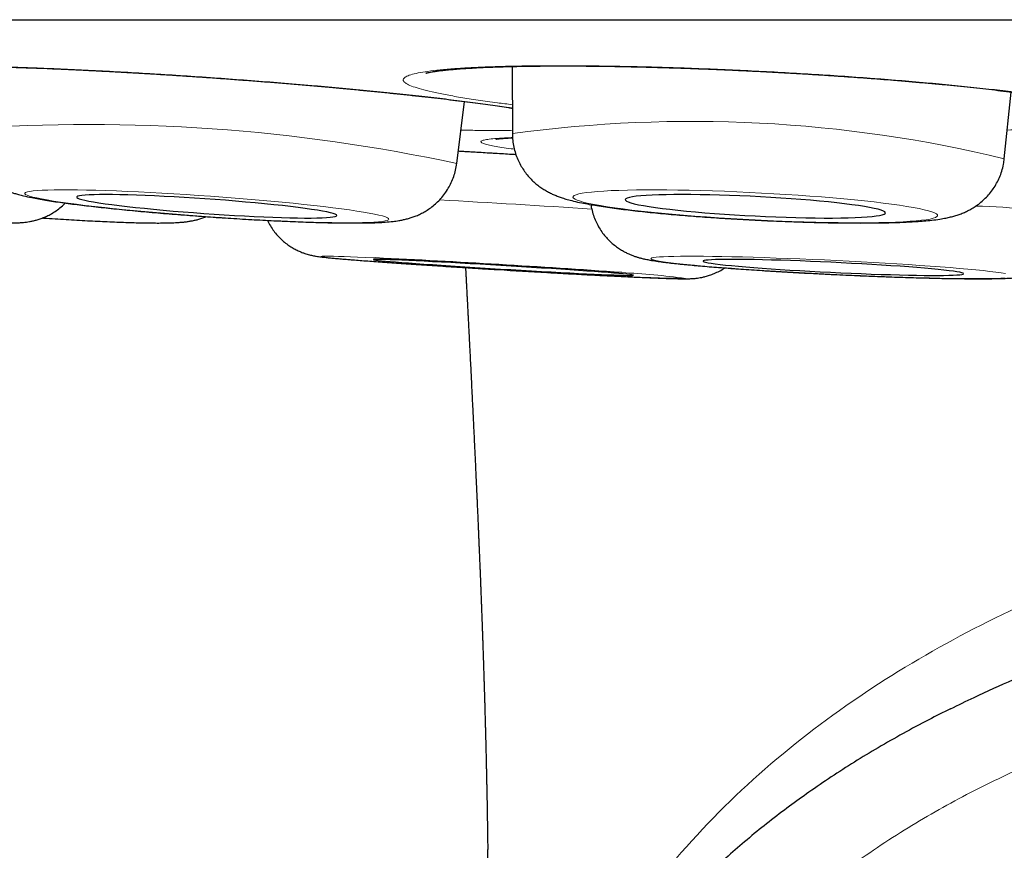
# Model space of a CAD drawing. Header units: millimetres. Extents: x 8 to 761, y 12 to 790.
# Tile 3 of 240: x 344.27 to 348.91, y 353.1 to 357.01. Entities that reach past the tile are written whole.
import ezdxf

# ---------------------------------------------------------------- set-up
doc = ezdxf.new("R2010")
doc.units = ezdxf.units.MM

msp = doc.modelspace()

# ---------------------------------------------------------------- linework, layer by layer
at = {"color": 7, "linetype": 'Continuous', "lineweight": 30}
for p, q in [((337.7188, 357.0073), (371.0537, 357.0073)), ((346.5918, 356.7873), (346.5923, 356.4711)), ((348.9065, 356.3532), (348.939, 356.6671)), ((346.3307, 356.3306), (346.3668, 356.6224)), ((346.3307, 356.3308), (346.3307, 356.3306))]:
    msp.add_line(p, q, dxfattribs=at)
at = {"color": 252, "linetype": 'Continuous', "lineweight": 0, "flags": 128}
for points in [[(346.0118, 356.0688), (346.0101, 356.0721), (346.0045, 356.0758), (345.995, 356.0797), (345.9816, 356.0838), (345.9645, 356.0881), (345.9437, 356.0926), (345.9193, 356.0973), (345.8914, 356.1022), (345.8602, 356.1071), (345.8257, 356.1122), (345.7882, 356.1173), (345.7478, 356.1225), (345.7047, 356.1277), (345.659, 356.1329), (345.6111, 356.1382), (345.5611, 356.1433), (345.5092, 356.1484), (345.4557, 356.1535), (345.4009, 356.1584), (345.3449, 356.1631), (345.2881, 356.1678), (345.2306, 356.1722), (345.1728, 356.1765), (345.115, 356.1805), (345.0573, 356.1843), (345, 356.1879), (344.9435, 356.1912), (344.8879, 356.1942), (344.8336, 356.1969), (344.7807, 356.1993), (344.7295, 356.2014), (344.6803, 356.2031), (344.6332, 356.2045), (344.5885, 356.2056), (344.5464, 356.2063), (344.5071, 356.2067), (344.4707, 356.2067), (344.4374, 356.2064), (344.4074, 356.2057), (344.3809, 356.2047), (344.3578, 356.2033), (344.3384, 356.2016), (344.3228, 356.1996), (344.3109, 356.1972), (344.3029, 356.1945), (344.2987, 356.1916), (344.2985, 356.1883), (344.3022, 356.1848), (344.3098, 356.181), (344.3212, 356.177), (344.3364, 356.1728), (344.3554, 356.1684), (344.378, 356.1638), (344.4041, 356.159), (344.4337, 356.1541), (344.4666, 356.1491), (344.5026, 356.144), (344.5416, 356.1388), (344.5834, 356.1336), (344.6278, 356.1284), (344.6746, 356.1232), (344.7236, 356.118), (344.7746, 356.1128), (344.8273, 356.1078), (344.8815, 356.1028), (344.9369, 356.098), (344.9933, 356.0932), (345.0505, 356.0887), (345.1082, 356.0844), (345.166, 356.0802), (345.2239, 356.0763), (345.2814, 356.0726), (345.3383, 356.0692), (345.3944, 356.066), (345.4494, 356.0632), (345.503, 356.0606), (345.5551, 356.0584), (345.6053, 356.0564), (345.6535, 356.0549), (345.6994, 356.0536), (345.7428, 356.0527), (345.7836, 356.0522), (345.8215, 356.052), (345.8563, 356.0521), (345.8879, 356.0526), (345.9162, 356.0535), (345.941, 356.0547), (345.9623, 356.0562), (345.9798, 356.0581), (345.9936, 356.0603), (346.0035, 356.0628), (346.0096, 356.0656), (346.0118, 356.0688)], [(347.735, 356.0653), (347.7929, 356.0625), (347.8506, 356.0601), (347.9077, 356.0579), (347.964, 356.056), (348.0193, 356.0545), (348.0733, 356.0534), (348.1257, 356.0526), (348.1764, 356.0521), (348.2251, 356.052), (348.2715, 356.0522), (348.3155, 356.0528), (348.3568, 356.0537), (348.3953, 356.055), (348.4307, 356.0566), (348.463, 356.0586), (348.492, 356.0609), (348.5175, 356.0635), (348.5395, 356.0663), (348.5577, 356.0695), (348.5723, 356.073), (348.583, 356.0767), (348.5898, 356.0806), (348.5927, 356.0848), (348.5918, 356.0892), (348.5869, 356.0937), (348.5781, 356.0985), (348.5655, 356.1033), (348.5491, 356.1083), (348.5289, 356.1134), (348.5052, 356.1185), (348.4779, 356.1237), (348.4473, 356.129), (348.4134, 356.1342), (348.3764, 356.1394), (348.3365, 356.1445), (348.2938, 356.1496), (348.2486, 356.1546), (348.201, 356.1595), (348.1513, 356.1643), (348.0997, 356.1688), (348.0465, 356.1732), (347.9918, 356.1774), (347.936, 356.1814), (347.8792, 356.1852), (347.8218, 356.1887), (347.764, 356.1919), (347.706, 356.1948), (347.6482, 356.1975), (347.5908, 356.1998), (347.534, 356.2018), (347.4782, 356.2035), (347.4235, 356.2048), (347.3703, 356.2058), (347.3187, 356.2065), (347.269, 356.2067), (347.2214, 356.2067), (347.1762, 356.2063), (347.1335, 356.2055), (347.0936, 356.2044), (347.0566, 356.2029), (347.0227, 356.2012), (346.9921, 356.199), (346.9648, 356.1966), (346.941, 356.1939), (346.9209, 356.1908), (346.9045, 356.1875), (346.8919, 356.1839), (346.8831, 356.1801), (346.8782, 356.176), (346.8772, 356.1718), (346.8802, 356.1673), (346.887, 356.1626), (346.8977, 356.1579), (346.9122, 356.1529), (346.9305, 356.1479), (346.9525, 356.1428), (346.978, 356.1376), (347.007, 356.1324), (347.0393, 356.1272), (347.0747, 356.1219), (347.1132, 356.1168), (347.1545, 356.1116), (347.1985, 356.1066), (347.2449, 356.1016), (347.2936, 356.0968), (347.3442, 356.0922), (347.3967, 356.0877), (347.4507, 356.0834), (347.506, 356.0793), (347.5623, 356.0754), (347.6194, 356.0718), (347.6771, 356.0684), (347.735, 356.0653)], [(345.9505, 355.8862), (345.939, 355.8867), (345.8997, 355.8885), (345.8635, 355.89), (345.8304, 355.8914), (345.8005, 355.8925), (345.7741, 355.8934), (345.7512, 355.894), (345.732, 355.8944), (345.7165, 355.8946), (345.7048, 355.8945), (345.6969, 355.8942), (345.6929, 355.8936), (345.6929, 355.8928), (345.6968, 355.8918), (345.7045, 355.8906), (345.7161, 355.8891), (345.7315, 355.8874), (345.7507, 355.8855), (345.7735, 355.8834), (345.7998, 355.8811), (345.8296, 355.8786), (345.8626, 355.876), (345.8988, 355.8732), (345.938, 355.8703), (345.9799, 355.8672), (346.0245, 355.864), (346.0714, 355.8607), (346.1205, 355.8574), (346.1716, 355.8539), (346.2244, 355.8504), (346.2787, 355.8469), (346.3343, 355.8433), (346.3908, 355.8398), (346.448, 355.8362), (346.5057, 355.8327), (346.5245, 355.8315)], [(348.912, 355.8137), (348.891, 355.8168), (348.8665, 355.82), (348.8385, 355.8233), (348.8071, 355.8266), (348.7725, 355.8301), (348.7348, 355.8336), (348.6942, 355.8371), (348.651, 355.8407), (348.6052, 355.8443), (348.5571, 355.8478), (348.507, 355.8514), (348.455, 355.8548), (348.4014, 355.8583), (348.3465, 355.8616), (348.2904, 355.8649), (348.2334, 355.868), (348.1759, 355.8711), (348.118, 355.874), (348.0601, 355.8767), (348.0023, 355.8793), (347.945, 355.8817), (347.8884, 355.884), (347.8328, 355.886), (347.7784, 355.8879), (347.7255, 355.8895), (347.6743, 355.8909), (347.6251, 355.8921), (347.578, 355.8931), (347.5334, 355.8938), (347.4913, 355.8943), (347.452, 355.8946), (347.4157, 355.8946), (347.3825, 355.8943), (347.3526, 355.8939), (347.3261, 355.8932), (347.3031, 355.8922), (347.2838, 355.891), (347.2682, 355.8897), (347.2565, 355.888), (347.2485, 355.8862), (347.2445, 355.8842), (347.2444, 355.882), (347.2482, 355.8796), (347.2559, 355.877), (347.2675, 355.8742), (347.2828, 355.8714), (347.302, 355.8683), (347.3247, 355.8652), (347.351, 355.8619), (347.3807, 355.8586), (347.4138, 355.8552), (347.4499, 355.8517), (347.4891, 355.8482), (347.531, 355.8446), (347.5755, 355.8411), (347.6225, 355.8375), (347.6716, 355.8339), (347.7227, 355.8304), (347.7755, 355.827), (347.8298, 355.8236), (347.8854, 355.8203), (347.9419, 355.8171), (347.9992, 355.814), (348.0569, 355.811), (348.1149, 355.8082), (348.1728, 355.8055), (348.2303, 355.803), (348.2873, 355.8007), (348.3434, 355.7985), (348.3985, 355.7966), (348.4521, 355.7948), (348.5042, 355.7933), (348.5545, 355.792), (348.6026, 355.7909), (348.6485, 355.7901), (348.6919, 355.7895), (348.7326, 355.7891), (348.7705, 355.789), (348.8053, 355.7891), (348.8368, 355.7894), (348.8651, 355.79), (348.8898, 355.7908), (348.9109, 355.7919)]]:
    msp.add_lwpolyline(points, dxfattribs=at)
at = {"color": 7, "linetype": 'Continuous', "lineweight": 30, "flags": 128}
for points in [[(345.7664, 356.0861), (345.7646, 356.089), (345.7591, 356.0921), (345.7496, 356.0955), (345.7365, 356.099), (345.7196, 356.1028), (345.6992, 356.1067), (345.6753, 356.1108), (345.6482, 356.115), (345.6179, 356.1193), (345.5847, 356.1236), (345.5488, 356.128), (345.5104, 356.1324), (345.4698, 356.1368), (345.4271, 356.1411), (345.3828, 356.1453), (345.337, 356.1495), (345.29, 356.1535), (345.2422, 356.1574), (345.1938, 356.1611), (345.1452, 356.1646), (345.0967, 356.1678), (345.0485, 356.1709), (345.001, 356.1736), (344.9545, 356.1761), (344.9092, 356.1783), (344.8655, 356.1802), (344.8237, 356.1817), (344.7839, 356.183), (344.7465, 356.1839), (344.7116, 356.1844), (344.6796, 356.1846), (344.6505, 356.1844), (344.6247, 356.1839), (344.6022, 356.1831), (344.5832, 356.1819), (344.5678, 356.1804), (344.5561, 356.1785), (344.5482, 356.1764), (344.5441, 356.1739), (344.5439, 356.1712), (344.5476, 356.1682), (344.5551, 356.165), (344.5664, 356.1615), (344.5814, 356.1578), (344.6001, 356.154), (344.6223, 356.15), (344.6478, 356.1458), (344.6765, 356.1416), (344.7083, 356.1373), (344.7429, 356.1329), (344.78, 356.1285), (344.8196, 356.1241), (344.8613, 356.1198), (344.9048, 356.1155), (344.9499, 356.1113), (344.9963, 356.1072), (345.0437, 356.1033), (345.0919, 356.0995), (345.1404, 356.0959), (345.189, 356.0925), (345.2374, 356.0893), (345.2853, 356.0864), (345.3323, 356.0838), (345.3782, 356.0815), (345.4228, 356.0794), (345.4656, 356.0777), (345.5064, 356.0763), (345.5451, 356.0753), (345.5813, 356.0746), (345.6147, 356.0742), (345.6453, 356.0742), (345.6728, 356.0745), (345.697, 356.0752), (345.7177, 356.0762), (345.7349, 356.0775), (345.7485, 356.0792), (345.7583, 356.0812), (345.7643, 356.0835), (345.7664, 356.0861)], [(347.735, 356.0837), (347.7836, 356.0813), (347.832, 356.0793), (347.8797, 356.0776), (347.9265, 356.0763), (347.9721, 356.0752), (348.0162, 356.0745), (348.0585, 356.0742), (348.0987, 356.0742), (348.1367, 356.0745), (348.1721, 356.0752), (348.2048, 356.0763), (348.2345, 356.0776), (348.261, 356.0793), (348.2842, 356.0813), (348.304, 356.0837), (348.3201, 356.0863), (348.3326, 356.0892), (348.3412, 356.0923), (348.3461, 356.0957), (348.347, 356.0993), (348.3441, 356.103), (348.3374, 356.107), (348.3268, 356.111), (348.3125, 356.1152), (348.2945, 356.1195), (348.2731, 356.1239), (348.2482, 356.1283), (348.22, 356.1327), (348.1888, 356.137), (348.1547, 356.1413), (348.118, 356.1456), (348.0789, 356.1497), (348.0375, 356.1538), (347.9943, 356.1576), (347.9494, 356.1613), (347.9032, 356.1648), (347.8559, 356.168), (347.8078, 356.171), (347.7593, 356.1738), (347.7107, 356.1763), (347.6621, 356.1784), (347.6141, 356.1803), (347.5668, 356.1818), (347.5205, 356.183), (347.4757, 356.1839), (347.4324, 356.1844), (347.3911, 356.1846), (347.352, 356.1844), (347.3152, 356.1839), (347.2812, 356.183), (347.25, 356.1818), (347.2218, 356.1803), (347.1969, 356.1784), (347.1754, 356.1763), (347.1575, 356.1738), (347.1432, 356.171), (347.1326, 356.168), (347.1259, 356.1648), (347.123, 356.1613), (347.1239, 356.1576), (347.1288, 356.1538), (347.1374, 356.1497), (347.1499, 356.1456), (347.166, 356.1413), (347.1857, 356.137), (347.209, 356.1327), (347.2355, 356.1283), (347.2652, 356.1239), (347.2979, 356.1195), (347.3333, 356.1152), (347.3712, 356.111), (347.4115, 356.107), (347.4538, 356.103), (347.4979, 356.0993), (347.5435, 356.0957), (347.5903, 356.0923), (347.638, 356.0892), (347.6864, 356.0863), (347.735, 356.0837)], [(347.1617, 355.805), (347.1598, 355.8058), (347.1541, 355.8068), (347.1445, 355.808), (347.1312, 355.8095), (347.1142, 355.8111), (347.0936, 355.813), (347.0696, 355.815), (347.0423, 355.8172), (347.0119, 355.8195), (346.9785, 355.822), (346.9425, 355.8246), (346.904, 355.8274), (346.8632, 355.8302), (346.8205, 355.8331), (346.776, 355.836), (346.7301, 355.839), (346.6831, 355.842), (346.6352, 355.845), (346.5868, 355.8479), (346.5382, 355.8509), (346.4896, 355.8537), (346.4415, 355.8566), (346.394, 355.8593), (346.3474, 355.8619), (346.3022, 355.8643), (346.2585, 355.8667), (346.2167, 355.8688), (346.177, 355.8708), (346.1396, 355.8726), (346.1049, 355.8743), (346.0729, 355.8757), (346.044, 355.8769), (346.0182, 355.8779), (345.9959, 355.8786), (345.977, 355.8791), (345.9617, 355.8794), (345.9502, 355.8794), (345.9424, 355.8793), (345.9385, 355.8788), (345.9385, 355.8782), (345.9423, 355.8773), (345.95, 355.8761), (345.9614, 355.8748), (345.9766, 355.8733), (345.9954, 355.8715), (346.0177, 355.8696), (346.0434, 355.8675), (346.0723, 355.8652), (346.1042, 355.8628), (346.1389, 355.8602), (346.1762, 355.8576), (346.2159, 355.8548), (346.2577, 355.8519), (346.3013, 355.849), (346.3465, 355.8461), (346.393, 355.8431), (346.4405, 355.8401), (346.4886, 355.8371), (346.5372, 355.8341), (346.5858, 355.8312), (346.6343, 355.8284), (346.6821, 355.8256), (346.7292, 355.823), (346.7751, 355.8204), (346.8196, 355.818), (346.8624, 355.8158), (346.9032, 355.8137), (346.9417, 355.8118), (346.9778, 355.8101), (347.0112, 355.8086), (347.0417, 355.8072), (347.069, 355.8062), (347.0931, 355.8053), (347.1138, 355.8047), (347.1308, 355.8043), (347.1443, 355.8041), (347.1539, 355.8042), (347.1597, 355.8045), (347.1617, 355.805)], [(348.7142, 355.8123), (348.7123, 355.8142), (348.7066, 355.8164), (348.6971, 355.8187), (348.6838, 355.8211), (348.6669, 355.8237), (348.6463, 355.8264), (348.6223, 355.8291), (348.5951, 355.832), (348.5647, 355.8349), (348.5314, 355.8379), (348.4953, 355.8409), (348.4568, 355.8439), (348.416, 355.8469), (348.3733, 355.8498), (348.3288, 355.8527), (348.2829, 355.8555), (348.2359, 355.8583), (348.188, 355.8609), (348.1396, 355.8634), (348.0909, 355.8658), (348.0423, 355.8681), (347.9941, 355.8701), (347.9466, 355.872), (347.9, 355.8737), (347.8547, 355.8752), (347.811, 355.8765), (347.7691, 355.8775), (347.7293, 355.8784), (347.6919, 355.879), (347.6571, 355.8793), (347.6251, 355.8795), (347.5961, 355.8794), (347.5703, 355.879), (347.5479, 355.8784), (347.5289, 355.8776), (347.5136, 355.8766), (347.502, 355.8753), (347.4942, 355.8738), (347.4903, 355.8722), (347.4902, 355.8703), (347.4939, 355.8683), (347.5016, 355.866), (347.513, 355.8637), (347.5281, 355.8612), (347.5469, 355.8585), (347.5692, 355.8558), (347.5948, 355.853), (347.6237, 355.8501), (347.6556, 355.8471), (347.6903, 355.8442), (347.7276, 355.8412), (347.7672, 355.8382), (347.809, 355.8352), (347.8527, 355.8323), (347.8979, 355.8294), (347.9444, 355.8266), (347.9919, 355.8239), (348.0401, 355.8213), (348.0887, 355.8189), (348.1373, 355.8166), (348.1858, 355.8144), (348.2337, 355.8125), (348.2808, 355.8107), (348.3267, 355.8091), (348.3713, 355.8077), (348.4141, 355.8065), (348.455, 355.8056), (348.4936, 355.8049), (348.5297, 355.8044), (348.5632, 355.8041), (348.5937, 355.8041), (348.6211, 355.8043), (348.6453, 355.8048), (348.666, 355.8055), (348.6831, 355.8064), (348.6966, 355.8076), (348.7063, 355.8089), (348.7122, 355.8105), (348.7142, 355.8123)]]:
    msp.add_lwpolyline(points, dxfattribs=at)
at = {"color": 252, "linetype": 'Continuous', "lineweight": 0}
for centre, radius, start, end in [((344.6006, 348.2833), 8.2313, 77.86707, 94.04975), ((347.4382, 350.3058), 6.2231, 76.35287, 97.81159), ((341.6524, 274.3059), 81.9829, 86.283359, 86.785375), ((348.7343, 353.7274), 2.4034, 77.0512, 89.0779), ((347.5479, 366.7799), 10.9905, 265.86026, 269.26721), ((346.9211, 352.0655), 3.7563, 82.5633, 87.1662)]:
    msp.add_arc(centre, radius, start, end, dxfattribs=at)
at = {"color": 7, "linetype": 'Continuous', "lineweight": 30}
for centre, radius, start, end in [((343.3925, 303.2179), 52.7303, 85.96074, 87.21945), ((350.2172, 416.8905), 61.1706, 266.539058, 266.754849)]:
    msp.add_arc(centre, radius, start, end, dxfattribs=at)
at = {"color": 252, "linetype": 'Continuous', "lineweight": 0}
for points, knots in [([(345.8093, 356.6833), (345.765, 356.6874), (345.6763, 356.6955), (345.5385, 356.7072), (345.3987, 356.7185), (345.2574, 356.7291), (345.1157, 356.7391), (344.9743, 356.7484), (344.8345, 356.757), (344.6973, 356.7647), (344.5638, 356.7714), (344.4345, 356.7773), (344.3105, 356.7821), (344.1929, 356.786), (344.0826, 356.7887), (343.9799, 356.7904), (343.8858, 356.7911), (343.801, 356.7907), (343.7263, 356.7891), (343.6619, 356.7865), (343.6082, 356.7829), (343.5658, 356.7782), (343.5352, 356.7725), (343.5162, 356.7659), (343.5091, 356.7584), (343.5138, 356.75), (343.5307, 356.7408), (343.5594, 356.7309), (343.5995, 356.7204), (343.6509, 356.7092), (343.7134, 356.6976), (343.7864, 356.6855), (343.8697, 356.6731), (343.9482, 356.6622), (344.0022, 356.6555), (344.0222, 356.653)], [0, 0, 0, 0, 0.030634, 0.061377, 0.092121, 0.122755, 0.153389, 0.184132, 0.214876, 0.24551, 0.276144, 0.306887, 0.337631, 0.368265, 0.398899, 0.429642, 0.460386, 0.49102, 0.521654, 0.552397, 0.58314, 0.613774, 0.644408, 0.675152, 0.705895, 0.736529, 0.767163, 0.797907, 0.82865, 0.859284, 0.889918, 0.920662, 0.951405, 0.982039, 1, 1, 1, 1]), ([(348.3927, 356.7232), (348.3485, 356.7267), (348.2599, 356.7337), (348.1223, 356.7434), (347.9825, 356.7524), (347.8411, 356.7605), (347.6992, 356.7678), (347.5576, 356.7742), (347.4174, 356.7796), (347.2798, 356.784), (347.1457, 356.7873), (347.0158, 356.7896), (346.8911, 356.7909), (346.7727, 356.791), (346.6615, 356.7901), (346.558, 356.7881), (346.4629, 356.785), (346.377, 356.7809), (346.3013, 356.7758), (346.2358, 356.7696), (346.181, 356.7626), (346.1374, 356.7547), (346.1056, 356.746), (346.0855, 356.7364), (346.0772, 356.7262), (346.0807, 356.7154), (346.0965, 356.704), (346.1241, 356.6922), (346.1632, 356.68), (346.2135, 356.6675), (346.2751, 356.6547), (346.3472, 356.6419), (346.4296, 356.629), (346.511, 356.6175), (346.5685, 356.6104), (346.5921, 356.6075)], [0, 0, 0, 0, 0.03053, 0.061169, 0.091808, 0.122339, 0.152869, 0.183508, 0.214147, 0.244677, 0.275207, 0.305846, 0.336486, 0.367016, 0.397546, 0.428185, 0.458824, 0.489354, 0.519884, 0.550523, 0.581163, 0.611693, 0.642223, 0.672862, 0.703501, 0.734031, 0.764561, 0.7952, 0.82584, 0.85637, 0.8869, 0.917539, 0.948178, 0.978708, 1, 1, 1, 1]), ([(346.5922, 356.5918), (346.5862, 356.5927), (346.5554, 356.5977), (346.4897, 356.6071), (346.3958, 356.6198), (346.2926, 356.6326), (346.1817, 356.6454), (346.0635, 356.6583), (345.9396, 356.671), (345.8526, 356.6792), (345.8093, 356.6833)], [0, 0, 0, 0, 0.03297, 0.171351, 0.309731, 0.447619, 0.585468, 0.723809, 0.862151, 1, 1, 1, 1]), ([(348.9205, 356.4883), (348.9429, 356.4888), (348.9996, 356.49), (349.0808, 356.493), (349.1646, 356.4974), (349.238, 356.5027), (349.3007, 356.5091), (349.3526, 356.5164), (349.3933, 356.5245), (349.4225, 356.5334), (349.4395, 356.5431), (349.4447, 356.5535), (349.4381, 356.5645), (349.4196, 356.5759), (349.3891, 356.5879), (349.347, 356.6002), (349.2937, 356.6128), (349.2297, 356.6255), (349.1551, 356.6384), (349.0704, 356.6512), (348.9766, 356.664), (348.8743, 356.6766), (348.7639, 356.6889), (348.6462, 356.7008), (348.5227, 356.7124), (348.4359, 356.7196), (348.3927, 356.7232)], [0, 0, 0, 0, 0.0276382, 0.0699886, 0.1123391, 0.1545388, 0.1967385, 0.2390889, 0.2814394, 0.3236391, 0.3658388, 0.4081892, 0.4505397, 0.4927394, 0.5349391, 0.5772896, 0.61964, 0.6618397, 0.7040394, 0.7463899, 0.7887404, 0.8309401, 0.8731297, 0.91547, 0.9578104, 1, 1, 1, 1]), ([(346.3501, 356.4876), (346.3753, 356.4872), (346.4345, 356.4863), (346.5159, 356.486), (346.5675, 356.4866), (346.5923, 356.4868)], [0, 0, 0, 0, 0.278256, 0.653833, 1, 1, 1, 1]), ([(346.5934, 356.4526), (346.5848, 356.4523), (346.5561, 356.4513), (346.5189, 356.4489), (346.4819, 356.4454), (346.4571, 356.4412), (346.4443, 356.4364), (346.4435, 356.4309), (346.4545, 356.425), (346.476, 356.4188), (346.5058, 356.4127), (346.5424, 356.4066), (346.574, 356.4018), (346.5967, 356.399), (346.6016, 356.3984)], [0, 0, 0, 0, 0.042022, 0.14063, 0.239237, 0.337494, 0.43575, 0.534358, 0.632966, 0.731222, 0.813105, 0.895088, 0.976971, 1, 1, 1, 1]), ([(346.6087, 356.3736), (346.6008, 356.3741), (346.5458, 356.3774), (346.455, 356.3828), (346.3731, 356.3876), (346.338, 356.3896)], [0, 0, 0, 0, 0.087323, 0.608038, 1, 1, 1, 1]), ([(354.3863, 355.1053), (354.0694, 355.1028), (353.4358, 355.0978), (352.4861, 355.0466), (351.5396, 354.9522), (350.6014, 354.7952), (349.7966, 354.5796), (349.1302, 354.3259), (348.5961, 354.0637), (348.0932, 353.7455), (347.6338, 353.3666), (347.233, 352.9258), (346.9042, 352.4294), (346.6543, 351.8874), (346.5554, 351.5036), (346.5059, 351.3116)], [0, 0, 0, 0, 0.10003, 0.200056, 0.300173, 0.400239, 0.500131, 0.562636, 0.625145, 0.687668, 0.750125, 0.812616, 0.875055, 0.937489, 1, 1, 1, 1]), ([(354.3863, 354.3005), (354.2731, 354.3002), (354.0469, 354.2997), (353.7075, 354.2945), (353.3682, 354.2858), (353.0288, 354.2726), (352.6895, 354.2547), (352.3513, 354.2313), (352.0145, 354.202), (351.6764, 354.1657), (351.3362, 354.1216), (350.9941, 354.0683), (350.6534, 354.0051), (350.3195, 353.9321), (349.9933, 353.8486), (349.7101, 353.7642), (349.4644, 353.6808), (349.2554, 353.6022), (349.0665, 353.5234), (348.8972, 353.446), (348.7469, 353.3715), (348.5988, 353.2917), (348.4525, 353.2057), (348.3086, 353.1133), (348.1674, 353.0137), (348.0306, 352.9073), (347.9067, 352.8003), (347.7958, 352.6941), (347.6972, 352.5902), (347.6032, 352.4808), (347.5145, 352.366), (347.4316, 352.2459), (347.3512, 352.1144), (347.2751, 351.9713), (347.2049, 351.8156), (347.1437, 351.656), (347.1109, 351.5471), (347.0945, 351.4926)], [0, 0, 0, 0, 0.0404229, 0.0808459, 0.1213242, 0.1618026, 0.2023864, 0.2429857, 0.2832984, 0.3236295, 0.3650619, 0.4064933, 0.4480563, 0.4896178, 0.5293441, 0.5690675, 0.5957595, 0.6224581, 0.6491466, 0.6691265, 0.6891059, 0.7091878, 0.7292689, 0.7497724, 0.7702748, 0.7909903, 0.8117038, 0.8288383, 0.8459844, 0.8631174, 0.8807378, 0.8983732, 0.9159932, 0.9368211, 0.9576509, 0.9788248, 1, 1, 1, 1])]:
    msp.add_open_spline(points, degree=3, knots=knots, dxfattribs=at)
at = {"color": 7, "linetype": 'Continuous', "lineweight": 30}
for points, knots in [([(343.6018, 356.7771), (343.6017, 356.7771), (343.6013, 356.777), (343.6033, 356.7775), (343.6079, 356.7783), (343.6162, 356.7795), (343.6281, 356.7809), (343.6439, 356.7824), (343.6636, 356.784), (343.6871, 356.7854), (343.7144, 356.7867), (343.7454, 356.7879), (343.7801, 356.7888), (343.8183, 356.7894), (343.8598, 356.7898), (343.9044, 356.7899), (343.9517, 356.7897), (344.0017, 356.7892), (344.0542, 356.7884), (344.1092, 356.7873), (344.1668, 356.7859), (344.2269, 356.7842), (344.2893, 356.7821), (344.3536, 356.7798), (344.4197, 356.7772), (344.4872, 356.7743), (344.5559, 356.7712), (344.6259, 356.7677), (344.6972, 356.764), (344.7699, 356.7601), (344.8437, 356.7558), (344.9183, 356.7514), (344.9935, 356.7466), (345.069, 356.7417), (345.1446, 356.7366), (345.2201, 356.7313), (345.2955, 356.7257), (345.3709, 356.72), (345.4459, 356.7142), (345.5203, 356.7082), (345.5942, 356.702), (345.6672, 356.6957), (345.7371, 356.6894), (345.7948, 356.6841), (345.8517, 356.6788), (345.9096, 356.6732), (345.9767, 356.6665), (346.0422, 356.6598), (346.1058, 356.653), (346.1674, 356.6463), (346.227, 356.6395), (346.2844, 356.6327), (346.3396, 356.6259), (346.3921, 356.6192), (346.4419, 356.6126), (346.4889, 356.6061), (346.5329, 356.5997), (346.5675, 356.5945), (346.5861, 356.5914), (346.5922, 356.5905)], [0, 0, 0, 0, 0.001432, 0.012035, 0.023877, 0.036958, 0.051193, 0.066433, 0.082486, 0.099206, 0.116213, 0.133779, 0.151763, 0.170051, 0.188546, 0.207164, 0.225832, 0.244472, 0.263069, 0.281704, 0.300514, 0.319454, 0.338475, 0.357532, 0.376569, 0.395536, 0.4144, 0.433225, 0.45216, 0.471175, 0.490245, 0.509345, 0.528446, 0.547519, 0.56654, 0.585478, 0.604448, 0.623472, 0.642485, 0.661495, 0.680513, 0.699546, 0.718602, 0.73597, 0.746002, 0.764991, 0.783938, 0.80286, 0.821769, 0.84067, 0.859571, 0.878478, 0.897395, 0.916303, 0.934991, 0.953715, 0.972423, 0.99107, 1, 1, 1, 1]), ([(346.1862, 356.756), (346.1861, 356.756), (346.1857, 356.7558), (346.1877, 356.7564), (346.1924, 356.7576), (346.2007, 356.7595), (346.2126, 356.7617), (346.2283, 356.7642), (346.2479, 356.7669), (346.2714, 356.7697), (346.2986, 356.7724), (346.3296, 356.7751), (346.3643, 356.7777), (346.4025, 356.78), (346.4441, 356.7822), (346.4888, 356.7842), (346.5363, 356.7858), (346.5865, 356.7872), (346.6391, 356.7883), (346.6943, 356.7891), (346.7521, 356.7897), (346.8124, 356.7899), (346.875, 356.7898), (346.9396, 356.7894), (347.0059, 356.7887), (347.0735, 356.7877), (347.1424, 356.7864), (347.2126, 356.7848), (347.284, 356.7829), (347.3569, 356.7807), (347.4307, 356.7782), (347.5054, 356.7754), (347.5806, 356.7723), (347.6561, 356.769), (347.7316, 356.7654), (347.807, 356.7615), (347.8824, 356.7574), (347.9576, 356.753), (348.0324, 356.7484), (348.1067, 356.7436), (348.1802, 356.7385), (348.2529, 356.7333), (348.3214, 356.7281), (348.3777, 356.7236), (348.4332, 356.719), (348.4908, 356.7141), (348.5575, 356.7081), (348.6224, 356.702), (348.6855, 356.6958), (348.7465, 356.6895), (348.8055, 356.6831), (348.8622, 356.6766), (348.9166, 356.67), (348.9683, 356.6635), (349.0171, 356.6569), (349.0631, 356.6504), (349.1063, 356.6439), (349.1463, 356.6374), (349.1831, 356.6311), (349.2164, 356.625), (349.246, 356.6191), (349.2717, 356.6135), (349.2933, 356.6084), (349.3105, 356.6039), (349.3232, 356.6002), (349.3321, 356.5973), (349.3374, 356.5954), (349.3397, 356.5944), (349.3393, 356.5946), (349.3392, 356.5946)], [0, 0, 0, 0, 0.001429, 0.01086, 0.021256, 0.032623, 0.044907, 0.058004, 0.071781, 0.086147, 0.100764, 0.115887, 0.131398, 0.147198, 0.163199, 0.179327, 0.195515, 0.211695, 0.227845, 0.244038, 0.260393, 0.276868, 0.29342, 0.310007, 0.32658, 0.343095, 0.359522, 0.375919, 0.392417, 0.408986, 0.425603, 0.442247, 0.458892, 0.475512, 0.492086, 0.508585, 0.525127, 0.541705, 0.558273, 0.574838, 0.59141, 0.607993, 0.624596, 0.638969, 0.647711, 0.664247, 0.680743, 0.697215, 0.713671, 0.730115, 0.746553, 0.76299, 0.779427, 0.795847, 0.812052, 0.828286, 0.844485, 0.860606, 0.8766, 0.89241, 0.907964, 0.923177, 0.937958, 0.95239, 0.964918, 0.97667, 0.987525, 0.99742, 1, 1, 1, 1]), ([(342.2648, 356.5096), (342.2647, 356.5076), (342.2638, 356.4949), (342.2654, 356.4718), (342.2697, 356.4409), (342.2773, 356.4114), (342.2875, 356.3833), (342.3001, 356.357), (342.3148, 356.3326), (342.3312, 356.3104), (342.349, 356.2903), (342.3676, 356.2727), (342.3865, 356.2575), (342.405, 356.2449), (342.4225, 356.2346), (342.4388, 356.2263), (342.4538, 356.2197), (342.4676, 356.2144), (342.4807, 356.2099), (342.4936, 356.206), (342.5072, 356.2023), (342.5231, 356.1986), (342.5441, 356.1942), (342.5691, 356.1897), (342.5979, 356.185), (342.6277, 356.1806), (342.6599, 356.1761), (342.695, 356.1714), (342.7321, 356.1668), (342.7712, 356.1621), (342.8125, 356.1573), (342.8557, 356.1524), (342.9009, 356.1475), (342.9479, 356.1426), (342.9965, 356.1376), (343.0466, 356.1326), (343.098, 356.1275), (343.1505, 356.1226), (343.204, 356.1176), (343.2581, 356.1127), (343.3128, 356.1079), (343.3678, 356.1031), (343.4229, 356.0985), (343.4778, 356.094), (343.5325, 356.0896), (343.5866, 356.0854), (343.64, 356.0814), (343.6925, 356.0775), (343.7438, 356.0739), (343.7938, 356.0705), (343.8423, 356.0673), (343.8891, 356.0644), (343.9341, 356.0617), (343.9772, 356.0593), (344.0181, 356.0571), (344.0568, 356.0553), (344.0932, 356.0537), (344.1274, 356.0524), (344.1593, 356.0515), (344.1892, 356.0509), (344.2177, 356.0507), (344.2453, 356.0509), (344.2693, 356.0518), (344.2899, 356.0534), (344.306, 356.0552), (344.3204, 356.0574), (344.3358, 356.0604), (344.3526, 356.0645), (344.3711, 356.0702), (344.3914, 356.0779), (344.4133, 356.0881), (344.4362, 356.1011), (344.459, 356.1172), (344.4769, 356.1319), (344.4864, 356.1418), (344.4891, 356.1448)], [0, 0, 0, 0, 0.001966, 0.012025, 0.021867, 0.031502, 0.040938, 0.050175, 0.059209, 0.068027, 0.076605, 0.084903, 0.092854, 0.100379, 0.107436, 0.114094, 0.120552, 0.12711, 0.134017, 0.141706, 0.150765, 0.16216, 0.17802, 0.200944, 0.22036, 0.238658, 0.257983, 0.276587, 0.294786, 0.312738, 0.33053, 0.34821, 0.365811, 0.383354, 0.400853, 0.418318, 0.435757, 0.453178, 0.470583, 0.487977, 0.505364, 0.522746, 0.540125, 0.557505, 0.574886, 0.592272, 0.609664, 0.627066, 0.644482, 0.661914, 0.67937, 0.696854, 0.714376, 0.731947, 0.749583, 0.767306, 0.78515, 0.803168, 0.821447, 0.840143, 0.859574, 0.88052, 0.902679, 0.916402, 0.924921, 0.932543, 0.939612, 0.946561, 0.95361, 0.961104, 0.969201, 0.977853, 0.986891, 0.996167, 1, 1, 1, 1]), ([(344.0197, 356.494), (344.0196, 356.4876), (344.0191, 356.4706), (344.0222, 356.4434), (344.0283, 356.413), (344.0374, 356.384), (344.0489, 356.3567), (344.0627, 356.3313), (344.0784, 356.3079), (344.0955, 356.2868), (344.1136, 356.2681), (344.1321, 356.2519), (344.1505, 356.238), (344.1684, 356.2264), (344.1856, 356.2167), (344.2021, 356.2086), (344.2182, 356.2016), (344.2344, 356.1955), (344.2515, 356.1897), (344.2712, 356.184), (344.2975, 356.1772), (344.3281, 356.1706), (344.3627, 356.1641), (344.397, 356.1582), (344.4334, 356.1526), (344.4725, 356.1469), (344.513, 356.1415), (344.5553, 356.1361), (344.5994, 356.1309), (344.6452, 356.1257), (344.6928, 356.1205), (344.7419, 356.1155), (344.7924, 356.1105), (344.8442, 356.1056), (344.8972, 356.1008), (344.951, 356.0962), (345.0056, 356.0917), (345.0607, 356.0874), (345.1161, 356.0833), (345.1717, 356.0793), (345.2272, 356.0755), (345.2825, 356.072), (345.3372, 356.0687), (345.3913, 356.0656), (345.4446, 356.0628), (345.4968, 356.0603), (345.5477, 356.058), (345.5972, 356.0561), (345.6452, 356.0544), (345.6915, 356.053), (345.7359, 356.0519), (345.7784, 356.0512), (345.8189, 356.0508), (345.8574, 356.0507), (345.8939, 356.051), (345.9288, 356.0517), (345.9625, 356.0529), (345.9966, 356.0549), (346.0277, 356.0577), (346.0546, 356.0613), (346.0757, 356.0652), (346.0936, 356.0693), (346.1118, 356.0743), (346.1306, 356.0807), (346.1503, 356.0887), (346.171, 356.0988), (346.1926, 356.1114), (346.2144, 356.1267), (346.2359, 356.1448), (346.2563, 356.1655), (346.275, 356.1887), (346.2915, 356.2138), (346.3056, 356.2408), (346.317, 356.2692), (346.3256, 356.2995), (346.3298, 356.3208), (346.3308, 356.3321), (346.3309, 356.3324)], [0, 0, 0, 0, 0.005838, 0.015465, 0.024896, 0.034142, 0.043207, 0.052092, 0.06079, 0.069283, 0.077544, 0.08554, 0.093255, 0.100733, 0.108107, 0.115589, 0.123404, 0.131929, 0.141686, 0.153508, 0.169076, 0.193261, 0.212657, 0.230765, 0.249881, 0.268133, 0.285888, 0.303338, 0.320584, 0.337689, 0.35469, 0.371616, 0.388483, 0.405307, 0.422097, 0.438862, 0.455608, 0.47234, 0.489064, 0.505783, 0.522502, 0.539223, 0.55595, 0.572687, 0.58944, 0.606213, 0.623013, 0.639848, 0.656729, 0.673669, 0.690685, 0.707803, 0.725059, 0.742508, 0.760235, 0.778389, 0.797245, 0.817412, 0.84065, 0.857246, 0.867469, 0.876585, 0.884878, 0.892782, 0.900622, 0.908571, 0.916819, 0.925403, 0.934264, 0.943313, 0.952479, 0.961715, 0.970994, 0.980299, 0.98962, 0.999799, 1, 1, 1, 1]), ([(346.5155, 356.4455), (346.5154, 356.4455), (346.515, 356.4454), (346.517, 356.4458), (346.5215, 356.4464), (346.5298, 356.4473), (346.5417, 356.4484), (346.5576, 356.4496), (346.5748, 356.4506), (346.588, 356.4512), (346.5934, 356.4515)], [0, 0, 0, 0, 0.015041, 0.124844, 0.249418, 0.38869, 0.5415, 0.705885, 0.879574, 1, 1, 1, 1]), ([(346.5924, 356.471), (346.5927, 356.4603), (346.5934, 356.4391), (346.5986, 356.408), (346.6065, 356.3781), (346.6172, 356.3499), (346.6302, 356.3235), (346.6453, 356.299), (346.6619, 356.2768), (346.6798, 356.2569), (346.6983, 356.2395), (346.717, 356.2244), (346.7356, 356.2114), (346.7539, 356.2004), (346.7719, 356.191), (346.7898, 356.1828), (346.8083, 356.1753), (346.8284, 356.1682), (346.8523, 356.161), (346.8821, 356.1532), (346.9162, 356.1456), (346.953, 356.1386), (346.9902, 356.1323), (347.0293, 356.1263), (347.071, 356.1204), (347.114, 356.1149), (347.1585, 356.1096), (347.2047, 356.1045), (347.2525, 356.0996), (347.3018, 356.0949), (347.3525, 356.0904), (347.4044, 356.086), (347.4575, 356.0819), (347.5116, 356.0779), (347.5664, 356.0742), (347.6218, 356.0707), (347.6781, 356.0675), (347.7159, 356.0655), (347.735, 356.0645)], [0, 0, 0, 0, 0.019752, 0.039206, 0.05829, 0.077027, 0.095429, 0.113494, 0.131208, 0.148547, 0.16549, 0.182061, 0.19839, 0.214764, 0.231522, 0.24922, 0.268657, 0.290996, 0.318194, 0.354347, 0.400034, 0.439293, 0.476018, 0.514739, 0.551782, 0.587818, 0.623216, 0.658181, 0.692838, 0.727269, 0.76153, 0.795664, 0.829701, 0.863663, 0.897569, 0.931435, 0.965274, 1, 1, 1, 1]), ([(346.338, 356.3896), (346.342, 356.3893), (346.3711, 356.3877), (346.426, 356.3844), (346.5023, 356.3799), (346.5634, 356.3763), (346.5988, 356.3741), (346.6088, 356.3735)], [0, 0, 0, 0, 0.044862, 0.326472, 0.608462, 0.890053, 1, 1, 1, 1]), ([(347.735, 356.0645), (347.7448, 356.064), (347.7733, 356.0626), (347.8204, 356.0604), (347.8759, 356.0582), (347.931, 356.0562), (347.9854, 356.0545), (348.0389, 356.0531), (348.0913, 356.052), (348.1424, 356.0512), (348.1922, 356.0508), (348.2405, 356.0507), (348.287, 356.0509), (348.3319, 356.0515), (348.3748, 356.0524), (348.416, 356.0537), (348.4553, 356.0554), (348.4931, 356.0576), (348.5298, 356.0603), (348.5666, 356.064), (348.6001, 356.0683), (348.6291, 356.0734), (348.6526, 356.0786), (348.6733, 356.0841), (348.6934, 356.0905), (348.7133, 356.0982), (348.7336, 356.1074), (348.7544, 356.1186), (348.7756, 356.1321), (348.7968, 356.1482), (348.8175, 356.1669), (348.8371, 356.1882), (348.8551, 356.2119), (348.8709, 356.2376), (348.8842, 356.265), (348.8951, 356.2948), (348.9028, 356.3244), (348.9051, 356.3445), (348.9062, 356.3532)], [0, 0, 0, 0, 0.01786, 0.05181, 0.085772, 0.119753, 0.153764, 0.187819, 0.221932, 0.256122, 0.290411, 0.324829, 0.359415, 0.394219, 0.429318, 0.464819, 0.500889, 0.537804, 0.576054, 0.616632, 0.662003, 0.695468, 0.720445, 0.742441, 0.761983, 0.780057, 0.797455, 0.814736, 0.832159, 0.849974, 0.868207, 0.886768, 0.905546, 0.924456, 0.943442, 0.962471, 0.983649, 1, 1, 1, 1]), ([(346.962, 356.1372), (346.9622, 356.1355), (346.9635, 356.1235), (346.969, 356.102), (346.9783, 356.0732), (346.9904, 356.0462), (347.0047, 356.021), (347.0209, 355.998), (347.0386, 355.9771), (347.0573, 355.9586), (347.0765, 355.9426), (347.0956, 355.9291), (347.1141, 355.918), (347.1314, 355.909), (347.1475, 355.9018), (347.1624, 355.896), (347.1766, 355.8912), (347.1905, 355.8872), (347.2049, 355.8834), (347.2211, 355.8798), (347.2429, 355.8756), (347.2688, 355.8714), (347.2989, 355.8673), (347.3298, 355.8634), (347.363, 355.8597), (347.399, 355.856), (347.4368, 355.8524), (347.4766, 355.8488), (347.5183, 355.8452), (347.5621, 355.8417), (347.6077, 355.8382), (347.6551, 355.8348), (347.7041, 355.8314), (347.7545, 355.8281), (347.8062, 355.8248), (347.8591, 355.8216), (347.9128, 355.8185), (347.9672, 355.8154), (348.0222, 355.8125), (348.0774, 355.8098), (348.1327, 355.8071), (348.1879, 355.8046), (348.2428, 355.8022), (348.2971, 355.8), (348.3507, 355.798), (348.4033, 355.7961), (348.4549, 355.7945), (348.5051, 355.793), (348.5537, 355.7917), (348.6008, 355.7906), (348.646, 355.7897), (348.6892, 355.7891), (348.7304, 355.7886), (348.7693, 355.7884), (348.8061, 355.7884), (348.8407, 355.7886), (348.8731, 355.7891), (348.9038, 355.79), (348.9335, 355.7912), (348.9595, 355.7928), (348.9821, 355.7949), (349.0002, 355.7972), (349.0164, 355.7998), (349.0316, 355.8029), (349.0475, 355.8068), (349.0646, 355.8119), (349.083, 355.8187), (349.103, 355.8274), (349.1244, 355.8387), (349.1465, 355.8529), (349.1685, 355.8699), (349.1896, 355.8897), (349.2091, 355.9119), (349.2267, 355.9363), (349.2418, 355.9625), (349.2543, 355.9903), (349.2641, 356.0203), (349.2704, 356.0469), (349.2719, 356.0639), (349.2724, 356.0697)], [0, 0, 0, 0, 0.0015505, 0.0109348, 0.0201259, 0.0291283, 0.0379409, 0.0465569, 0.0549602, 0.063121, 0.0709909, 0.0785064, 0.0856221, 0.0923706, 0.0989005, 0.1054628, 0.1122993, 0.1197732, 0.1283945, 0.1389548, 0.1530338, 0.1755508, 0.1946909, 0.2125863, 0.2315011, 0.2495695, 0.2671733, 0.2845001, 0.3016468, 0.3186697, 0.3356043, 0.352474, 0.369295, 0.3860791, 0.402835, 0.4195693, 0.4362872, 0.452993, 0.4696903, 0.4863823, 0.5030718, 0.5197614, 0.5364531, 0.5531496, 0.5698539, 0.5865694, 0.6032999, 0.62005, 0.6368256, 0.6536339, 0.6704846, 0.6873908, 0.7043705, 0.7214496, 0.7386672, 0.7560847, 0.7738048, 0.7920167, 0.8111166, 0.8321515, 0.8473745, 0.8595736, 0.8684263, 0.8762579, 0.8834521, 0.890437, 0.8974547, 0.9047916, 0.9126252, 0.9209501, 0.9296388, 0.9385587, 0.9476205, 0.9567705, 0.9659762, 0.9752181, 0.9844836, 0.9947641, 1, 1, 1, 1]), ([(344.3814, 356.0743), (344.388, 356.0739), (344.4126, 356.0722), (344.4543, 356.0696), (344.5061, 356.0664), (344.5566, 356.0636), (344.6056, 356.061), (344.653, 356.0586), (344.6987, 356.0566), (344.7424, 356.0548), (344.7842, 356.0533), (344.8238, 356.0522), (344.8613, 356.0513), (344.8967, 356.0508), (344.9302, 356.0507), (344.9621, 356.0509), (344.9935, 356.0517), (345.0209, 356.0531), (345.0443, 356.0551), (345.0628, 356.0573), (345.0795, 356.0599), (345.0959, 356.0631), (345.1129, 356.0672), (345.131, 356.0728), (345.1441, 356.0773), (345.1512, 356.0805), (345.1517, 356.0808)], [0, 0, 0, 0, 0.018437, 0.068161, 0.117936, 0.167777, 0.217704, 0.267742, 0.317923, 0.368292, 0.418908, 0.469861, 0.521281, 0.573375, 0.626491, 0.681273, 0.739087, 0.803635, 0.84712, 0.880212, 0.907772, 0.932114, 0.954572, 0.976384, 0.998262, 1, 1, 1, 1]), ([(345.4401, 356.0631), (345.4412, 356.0606), (345.4462, 356.0494), (345.4574, 356.0308), (345.4736, 356.0078), (345.4914, 355.987), (345.5104, 355.9685), (345.5302, 355.9523), (345.5504, 355.9384), (345.5701, 355.927), (345.5888, 355.918), (345.6056, 355.9112), (345.6202, 355.9061), (345.6327, 355.9025), (345.6436, 355.8997), (345.6532, 355.8976), (345.6622, 355.8959), (345.6711, 355.8943), (345.6813, 355.8928), (345.6959, 355.8909), (345.714, 355.8889), (345.7368, 355.8866), (345.7606, 355.8844), (345.7873, 355.882), (345.8171, 355.8795), (345.8494, 355.8769), (345.8842, 355.8742), (345.9214, 355.8714), (345.9609, 355.8685), (346.0027, 355.8655), (346.0466, 355.8624), (346.0925, 355.8592), (346.1401, 355.856), (346.1893, 355.8527), (346.24, 355.8494), (346.2918, 355.846), (346.3447, 355.8426), (346.3846, 355.8401), (346.4071, 355.8387), (346.4114, 355.8384)], [0, 0, 0, 0, 0.005618, 0.025551, 0.04502, 0.063999, 0.082444, 0.100284, 0.117396, 0.133564, 0.148455, 0.161764, 0.173569, 0.184417, 0.195089, 0.206328, 0.218935, 0.234132, 0.253797, 0.281865, 0.333446, 0.37408, 0.412812, 0.453732, 0.493476, 0.532591, 0.571342, 0.609863, 0.648229, 0.686487, 0.724668, 0.762792, 0.800873, 0.838921, 0.876944, 0.914947, 0.952936, 0.990914, 1, 1, 1, 1]), ([(346.3721, 355.8409), (346.3722, 355.84), (346.3725, 355.8339), (346.3731, 355.8219), (346.374, 355.8044), (346.375, 355.785), (346.3761, 355.7637), (346.3773, 355.741), (346.3784, 355.7193), (346.3794, 355.6998), (346.3803, 355.6834), (346.381, 355.6694), (346.3816, 355.6565), (346.3823, 355.6432), (346.3832, 355.627), (346.3842, 355.6071), (346.3854, 355.5833), (346.3867, 355.5575), (346.3882, 355.5282), (346.3898, 355.4975), (346.3913, 355.4666), (346.3928, 355.438), (346.3942, 355.4094), (346.3959, 355.3754), (346.3979, 355.3368), (346.3999, 355.2958), (346.4018, 355.2573), (346.4036, 355.2212), (346.4053, 355.1868), (346.4069, 355.1537), (346.4086, 355.12), (346.4103, 355.0854), (346.412, 355.0485), (346.4139, 355.0099), (346.4158, 354.9693), (346.4178, 354.928), (346.4196, 354.8891), (346.4212, 354.8531), (346.4227, 354.8204), (346.424, 354.7936), (346.425, 354.7713), (346.4258, 354.7521), (346.4268, 354.7308), (346.4278, 354.7079), (346.4289, 354.6836), (346.43, 354.6591), (346.431, 354.6354), (346.4319, 354.614), (346.4327, 354.595), (346.4335, 354.5775), (346.4342, 354.5601), (346.435, 354.5417), (346.4359, 354.5207), (346.4369, 354.497), (346.4379, 354.4715), (346.439, 354.4468), (346.4399, 354.4242), (346.4407, 354.4039), (346.4414, 354.3864), (346.442, 354.3702), (346.4427, 354.3541), (346.4434, 354.3361), (346.4442, 354.3163), (346.445, 354.2947), (346.4458, 354.2725), (346.4466, 354.2519), (346.4473, 354.2341), (346.4478, 354.2195), (346.4483, 354.2072), (346.4487, 354.196), (346.4491, 354.1843), (346.4497, 354.1702), (346.4503, 354.1532), (346.451, 354.1332), (346.4517, 354.112), (346.4525, 354.0906), (346.4532, 354.0706), (346.4538, 354.0523), (346.4544, 354.0357), (346.4549, 354.0201), (346.4554, 354.004), (346.456, 353.9867), (346.4567, 353.9674), (346.4573, 353.9463), (346.458, 353.9243), (346.4587, 353.9027), (346.4593, 353.8826), (346.4599, 353.8645), (346.4604, 353.8482), (346.4609, 353.8329), (346.4613, 353.8174), (346.4618, 353.8004), (346.4624, 353.781), (346.463, 353.7594), (346.4636, 353.7367), (346.4642, 353.7146), (346.4648, 353.6945), (346.4653, 353.6766), (346.4657, 353.6606), (346.4661, 353.6453), (346.4665, 353.6294), (346.4669, 353.6118), (346.4674, 353.5924), (346.468, 353.5699), (346.4685, 353.5458), (346.4691, 353.5216), (346.4696, 353.5004), (346.47, 353.4811), (346.4704, 353.4618), (346.4709, 353.4406), (346.4713, 353.4187), (346.4718, 353.3969), (346.4722, 353.3765), (346.4725, 353.3571), (346.4729, 353.3392), (346.4732, 353.3229), (346.4734, 353.3078), (346.4737, 353.2933), (346.4739, 353.2791), (346.4742, 353.2656), (346.4744, 353.2527), (346.4746, 353.2403), (346.4748, 353.226), (346.4751, 353.2089), (346.4753, 353.189), (346.4757, 353.1664), (346.476, 353.1412), (346.4763, 353.1197), (346.4764, 353.1065), (346.4765, 353.1028)], [0, 0, 0, 0, 0.000826, 0.005503, 0.010776, 0.016648, 0.023119, 0.03019, 0.037323, 0.043058, 0.04808, 0.052389, 0.056028, 0.059979, 0.064646, 0.071065, 0.078479, 0.08685, 0.095134, 0.106001, 0.11573, 0.124327, 0.133104, 0.142986, 0.156838, 0.170135, 0.182567, 0.194211, 0.205427, 0.216257, 0.226738, 0.238704, 0.250675, 0.263576, 0.277476, 0.291588, 0.305402, 0.317253, 0.328486, 0.339049, 0.345028, 0.351616, 0.359029, 0.367268, 0.375613, 0.384585, 0.393051, 0.400642, 0.407354, 0.413221, 0.41934, 0.425914, 0.432942, 0.441902, 0.451433, 0.460469, 0.468657, 0.475995, 0.482483, 0.487679, 0.493536, 0.500124, 0.507443, 0.515495, 0.524186, 0.532212, 0.538615, 0.544105, 0.548682, 0.55244, 0.556693, 0.561855, 0.56838, 0.575946, 0.584426, 0.592541, 0.600298, 0.607292, 0.613523, 0.619366, 0.625358, 0.6321, 0.639595, 0.647841, 0.656797, 0.665436, 0.673325, 0.680462, 0.686847, 0.692461, 0.698463, 0.705188, 0.712636, 0.721493, 0.73103, 0.73999, 0.74811, 0.755391, 0.76183, 0.767599, 0.774082, 0.781312, 0.78929, 0.798017, 0.809265, 0.819313, 0.828146, 0.835764, 0.843437, 0.852324, 0.862424, 0.871193, 0.880114, 0.88837, 0.895955, 0.902869, 0.909006, 0.914943, 0.921226, 0.927858, 0.933415, 0.93921, 0.945832, 0.953578, 0.96245, 0.972261, 0.983162, 0.995153, 1, 1, 1, 1]), ([(346.4114, 355.8384), (346.4251, 355.8376), (346.4569, 355.8356), (346.4941, 355.8333), (346.5174, 355.8319), (346.5225, 355.8316)], [0, 0, 0, 0, 0.373093, 0.863484, 1, 1, 1, 1]), ([(346.7582, 355.8178), (346.765, 355.8174), (346.7895, 355.816), (346.831, 355.8137), (346.8823, 355.8109), (346.9323, 355.8082), (346.9808, 355.8057), (347.0276, 355.8033), (347.0725, 355.801), (347.1154, 355.7989), (347.1561, 355.797), (347.1945, 355.7952), (347.2304, 355.7937), (347.2637, 355.7923), (347.2945, 355.7911), (347.3225, 355.7901), (347.348, 355.7893), (347.371, 355.7888), (347.3923, 355.7884), (347.4101, 355.7884), (347.4247, 355.7886), (347.4366, 355.7891), (347.4465, 355.7898), (347.4572, 355.7909), (347.4695, 355.7925), (347.4838, 355.795), (347.5008, 355.7989), (347.5207, 355.8048), (347.5431, 355.8132), (347.5667, 355.8247), (347.5831, 355.8338), (347.5911, 355.8396), (347.5915, 355.8399)], [0, 0, 0, 0, 0.016703, 0.060719, 0.104748, 0.148793, 0.192861, 0.236957, 0.281089, 0.325268, 0.369509, 0.413831, 0.458265, 0.502855, 0.547669, 0.592823, 0.63852, 0.685163, 0.73368, 0.786923, 0.824996, 0.845378, 0.861103, 0.875174, 0.88871, 0.902387, 0.917427, 0.934806, 0.954677, 0.976242, 0.998787, 1, 1, 1, 1]), ([(348.654, 353.7647), (348.6906, 353.7829), (348.7881, 353.8314), (348.9601, 353.9077), (349.1698, 353.9937), (349.393, 354.0761), (349.6192, 354.1517), (349.8481, 354.2206), (350.0793, 354.2835), (350.3436, 354.3475), (350.5357, 354.3908), (350.6507, 354.412), (350.6553, 354.4128)], [0, 0, 0, 0, 0.058003, 0.154357, 0.267027, 0.379735, 0.492417, 0.606079, 0.719766, 0.833437, 0.993337, 1, 1, 1, 1]), ([(348.6534, 353.7654), (348.6191, 353.7483), (348.5439, 353.7107), (348.4306, 353.6495), (348.3139, 353.5831), (348.2014, 353.5149), (348.0926, 353.445), (347.9909, 353.3758), (347.8935, 353.3055), (347.8001, 353.2343), (347.7075, 353.1594), (347.618, 353.0827), (347.5319, 353.0044), (347.4492, 352.9246), (347.3702, 352.8436), (347.2949, 352.7615), (347.2234, 352.6785), (347.1553, 352.5943), (347.0902, 352.5086), (347.0277, 352.4208), (346.968, 352.3312), (346.9111, 352.2398), (346.8572, 352.1469), (346.8064, 352.0526), (346.759, 351.9575), (346.7153, 351.8623), (346.6745, 351.7658), (346.6426, 351.6848), (346.6251, 351.6352), (346.6195, 351.6191)], [0, 0, 0, 0, 0.037787, 0.082758, 0.126748, 0.169863, 0.212194, 0.25388, 0.290857, 0.33029, 0.369385, 0.40806, 0.446271, 0.483986, 0.521183, 0.557851, 0.59385, 0.62928, 0.664774, 0.70034, 0.735948, 0.771561, 0.807146, 0.842672, 0.878111, 0.912928, 0.947229, 0.982855, 1, 1, 1, 1]), ([(346.5067, 351.3154), (346.5048, 351.3529), (346.5008, 351.4279), (346.4959, 351.6101), (346.4916, 351.843), (346.4877, 352.1297), (346.4837, 352.4694), (346.4803, 352.793), (346.4776, 353.0216), (346.4767, 353.1028)], [0, 0, 0, 0, 0.153753, 0.307564, 0.461187, 0.614354, 0.767169, 0.91737, 1, 1, 1, 1])]:
    msp.add_open_spline(points, degree=3, knots=knots, dxfattribs=at)

doc.saveas('drawing.dxf')
